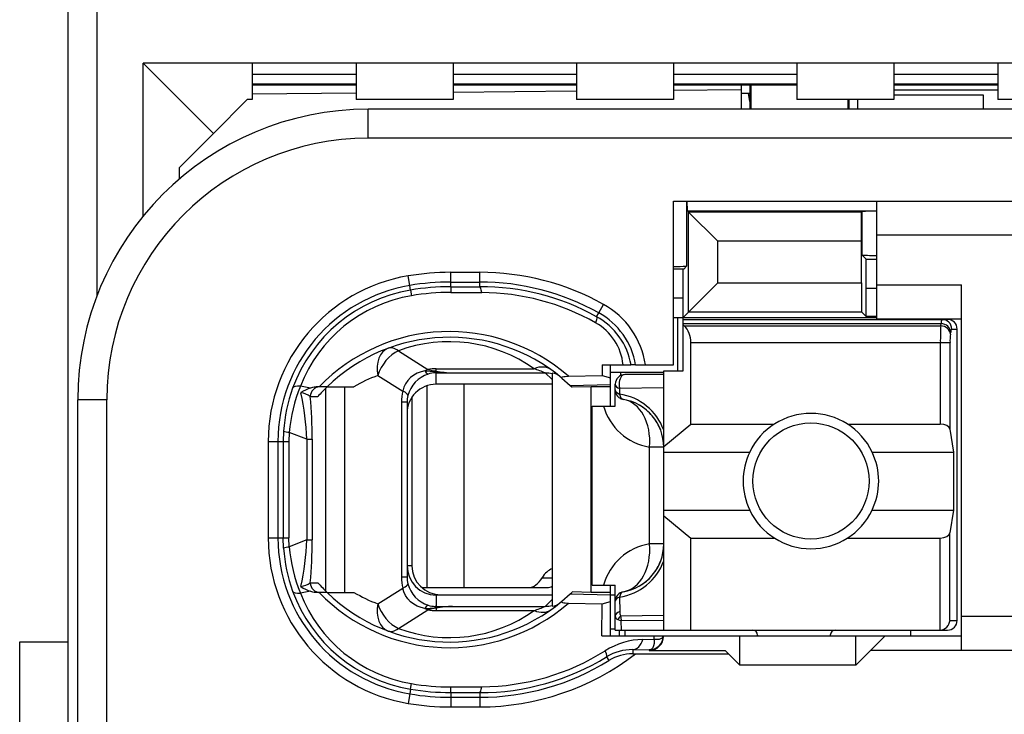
# Model space of a CAD drawing. Extents: x 0 to 188, y 0 to 176.
# Tile 16 of 35: x 0 to 10, y 96 to 103. Entities that reach past the tile are written whole.
import ezdxf

# ---------------------------------------------------------------- set-up
doc = ezdxf.new("R2010")
doc.units = 0
doc.header["$LTSCALE"] = 11.433915
doc.header["$MEASUREMENT"] = 0
doc.layers.get('0').update_dxf_attribs({"linetype": 'CONTINUOUS'})

msp = doc.modelspace()

# ---------------------------------------------------------------- linework, layer by layer
at = {"color": 7, "linetype": 'CONTINUOUS'}
for p, q in [((0.5001, 19.7018), (0.5001, 140.1005)), ((0.8002, 100.229), (0.8002, 106.075)), ((1.2753, 101.0479), (1.2753, 102.6268)), ((2.0002, 101.9019), (1.2753, 102.6268)), ((11.2251, 102.6268), (1.2753, 102.6268)), ((2.4001, 102.6268), (2.4001, 102.252)), ((3.4753, 102.6268), (3.4753, 102.252)), ((4.4751, 102.6268), (4.4751, 102.252)), ((5.7501, 102.6268), (5.7501, 102.252)), ((6.7502, 102.6268), (6.7502, 102.252)), ((8.0253, 102.6268), (8.0253, 102.252)), ((9.025, 102.6268), (9.025, 102.252)), ((10.1003, 102.6268), (10.1003, 102.252)), ((3.4753, 102.5097), (2.4001, 102.5097)), ((5.7501, 102.5097), (4.4751, 102.5097)), ((8.0253, 102.5097), (6.7502, 102.5097)), ((10.1003, 102.5097), (9.025, 102.5097)), ((3.4753, 102.4108), (2.4001, 102.4108)), ((3.4753, 102.4018), (2.4001, 102.4018)), ((5.7501, 102.4108), (4.4751, 102.4108)), ((5.7501, 102.4018), (4.4751, 102.4018)), ((8.0253, 102.4108), (6.7502, 102.4108)), ((8.0253, 102.4018), (6.7502, 102.4018)), ((7.4503, 102.4018), (7.4503, 102.1521)), ((7.5402, 102.4018), (7.5402, 102.1517)), ((7.5502, 102.4018), (7.5502, 102.1521)), ((10.1003, 102.4108), (9.025, 102.4108)), ((10.1003, 102.4018), (9.025, 102.4018)), ((3.4753, 102.3171), (2.4001, 102.3078)), ((5.7501, 102.3371), (4.4751, 102.326)), ((7.4503, 102.3519), (6.7502, 102.3457)), ((7.4503, 102.3178), (7.5402, 102.3178)), ((7.5402, 102.232), (7.5257, 102.3178)), ((9.025, 102.3519), (10.1003, 102.3519)), ((9.025, 102.3019), (9.95, 102.3019)), ((9.95, 102.3019), (9.95, 102.1521)), ((2.0002, 101.9019), (2.3502, 102.252)), ((2.4001, 102.252), (2.3502, 102.252)), ((4.4751, 102.252), (3.4753, 102.252)), ((6.7502, 102.252), (5.7501, 102.252)), ((9.025, 102.252), (8.0253, 102.252)), ((8.5503, 102.252), (8.5503, 102.1521)), ((8.5603, 102.252), (8.5603, 102.1521)), ((8.6502, 102.252), (8.6502, 102.1521)), ((10.8503, 102.252), (10.1003, 102.252)), ((3.6, 101.852), (3.6, 102.1521)), ((11.6002, 102.1521), (3.6, 102.1521)), ((1.6501, 101.5519), (2.0002, 101.9019)), ((11.9003, 101.852), (3.6, 101.852)), ((1.6501, 101.4317), (1.6501, 101.5519)), ((6.7502, 99.5121), (6.7502, 101.2019)), ((6.7502, 101.2019), (11.8, 101.2019)), ((6.8867, 101.2019), (6.8867, 100.5318)), ((6.896, 101.102), (6.8911, 101.2019)), ((8.85, 99.9868), (8.85, 101.2019)), ((6.896, 101.102), (6.9073, 101.0903)), ((6.896, 101.102), (8.85, 101.102)), ((6.9073, 100.0592), (6.9073, 101.0903)), ((6.9073, 101.0903), (7.2078, 100.7902)), ((8.6929, 101.0903), (6.9073, 101.0903)), ((8.6926, 100.7902), (8.6929, 101.0903)), ((8.6967, 101.0944), (8.6929, 101.0903)), ((8.6967, 101.0944), (8.6967, 100.6469)), ((7.2078, 100.3596), (7.2078, 100.7902)), ((8.6926, 100.7902), (7.2078, 100.7902)), ((8.6926, 100.3596), (8.6926, 100.7902)), ((11.8, 100.8519), (8.85, 100.8519)), ((8.7405, 100.6032), (8.6967, 100.6469)), ((8.7418, 100.3031), (8.7405, 100.6032)), ((8.7405, 100.6032), (8.85, 100.6032)), ((4.4503, 100.3186), (4.4503, 100.4678)), ((4.4503, 100.4678), (4.75, 100.4678)), ((4.75, 100.3193), (4.75, 100.4678)), ((6.8567, 100.5018), (6.7502, 100.5018)), ((6.8501, 100.2018), (6.8515, 100.5018)), ((6.8567, 100.5018), (6.8867, 100.5318)), ((4.0279, 100.332), (4.0114, 100.4309)), ((4.4503, 100.3675), (4.75, 100.3675)), ((6.8501, 100.002), (7.2078, 100.3596)), ((7.2078, 100.3596), (8.6926, 100.3596)), ((8.6926, 100.3596), (8.6929, 100.0592)), ((4.0362, 100.2841), (4.0279, 100.332)), ((4.0362, 100.2834), (4.0451, 100.2263)), ((4.4503, 100.3186), (4.75, 100.3193)), ((4.4503, 100.3182), (4.451, 100.26)), ((4.451, 100.26), (4.7707, 100.259)), ((8.7418, 100.0102), (8.7418, 100.3031)), ((8.7418, 100.3031), (8.85, 100.3031)), ((8.85, 100.3368), (9.7251, 100.3368)), ((9.7251, 96.5619), (9.7251, 100.3368)), ((6.8501, 100.2018), (6.7502, 100.2018)), ((6.8501, 99.4518), (6.8501, 100.2018)), ((5.9575, 100.0095), (5.9792, 100.0495)), ((5.9792, 100.0495), (6.0278, 100.1367)), ((6.9073, 100.0592), (8.6929, 100.0592)), ((8.7418, 100.0102), (8.6929, 100.0592)), ((6.7502, 100.002), (8.85, 100.002)), ((6.795, 99.4518), (6.795, 100.002)), ((6.8501, 99.982), (9.58, 99.982)), ((8.85, 100.0102), (8.7418, 100.0102)), ((8.85, 99.9868), (9.7251, 99.9868)), ((6.8501, 99.9375), (9.5143, 99.9375)), ((6.8601, 99.9155), (6.8501, 99.9238)), ((6.8601, 99.9155), (9.5108, 99.9155)), ((9.5108, 99.9155), (9.5143, 99.9375)), ((9.6104, 99.8287), (9.6138, 99.8511)), ((9.6238, 99.8821), (9.6803, 99.8821)), ((9.6803, 96.8719), (9.6803, 99.8821)), ((6.9301, 98.9004), (6.9301, 99.7422)), ((6.9301, 99.7422), (9.6059, 99.7422)), ((9.5063, 99.7422), (9.5063, 98.9004)), ((9.6059, 99.7422), (9.6059, 98.8481)), ((3.9101, 99.6564), (4.2157, 99.4656)), ((4.144, 99.4397), (4.1051, 99.4249)), ((4.185, 99.4494), (4.144, 99.4397)), ((4.185, 99.4494), (4.2911, 99.4449)), ((4.2911, 99.4449), (4.3001, 99.4483)), ((4.2911, 99.4449), (4.2911, 99.4294)), ((4.3052, 99.4432), (4.2911, 99.4449)), ((4.3001, 99.4483), (4.3001, 99.4725)), ((4.3001, 99.4725), (5.3122, 99.4725)), ((4.3052, 99.4432), (4.3004, 99.4298)), ((6.014, 99.5121), (6.0151, 99.4025)), ((6.014, 99.5121), (6.312, 99.5121)), ((6.0995, 99.437), (6.6503, 99.437)), ((6.1001, 99.087), (6.1001, 99.5121)), ((6.2045, 99.437), (6.2045, 99.4008)), ((6.3127, 99.5121), (6.3138, 99.5121)), ((6.3599, 99.5121), (6.3141, 99.5121)), ((6.3602, 99.5121), (6.7502, 99.5121)), ((6.6503, 96.772), (6.6503, 99.4518)), ((6.6503, 99.4518), (6.8501, 99.4518)), ((3.6979, 99.4022), (3.9552, 99.2413)), ((4.0069, 99.3505), (3.9838, 99.3168)), ((4.0355, 99.3798), (4.0069, 99.3505)), ((4.0686, 99.405), (4.0355, 99.3798)), ((4.1051, 99.4249), (4.0686, 99.405)), ((4.3001, 99.4294), (4.2911, 99.4294)), ((4.3001, 99.3119), (4.3001, 99.4294)), ((4.3001, 99.4294), (4.4699, 99.428)), ((4.4699, 99.428), (5.4256, 99.428)), ((5.5, 99.3591), (5.4256, 99.428)), ((5.5, 99.4263), (5.5, 97.0201)), ((5.5989, 99.3757), (5.6837, 99.3002)), ((5.6671, 99.3946), (6.0151, 99.4025)), ((6.0151, 99.4025), (6.1001, 99.3777)), ((6.6503, 99.4118), (6.25, 99.4118)), ((3.0044, 99.2723), (2.8983, 99.2926)), ((3.1739, 99.2844), (3.0809, 99.2844)), ((3.1618, 97.1737), (3.1618, 99.2723)), ((3.1742, 99.2844), (3.4519, 99.2844)), ((3.3561, 97.162), (3.3561, 99.2844)), ((3.9663, 99.2799), (3.9552, 99.2413)), ((3.9838, 99.3168), (3.9663, 99.2799)), ((4.2036, 99.2961), (4.2036, 97.2116)), ((5.5, 99.3119), (4.3001, 99.3119)), ((4.5854, 99.3119), (4.5854, 97.2116)), ((5.6837, 99.3002), (6.1001, 99.3092)), ((5.6837, 99.3002), (5.7002, 99.2844)), ((5.7005, 99.284), (5.7046, 99.2802)), ((5.9, 99.2844), (5.7046, 99.2802)), ((5.9, 97.162), (5.9, 99.2844)), ((6.1001, 99.2844), (5.9, 99.2844)), ((6.1501, 99.087), (6.1501, 99.3119)), ((6.1949, 99.2675), (6.1942, 99.2103)), ((6.6503, 99.2737), (6.1949, 99.2675)), ((0.6001, 82.3522), (0.6001, 99.1521)), ((0.9001, 99.1521), (0.6001, 99.1521)), ((0.9001, 92.4608), (0.9001, 99.1521)), ((3.0006, 99.1845), (3.0788, 99.1845)), ((3.9415, 99.1259), (3.9415, 97.3205)), ((4, 99.1259), (3.9415, 99.1259)), ((4, 99.1259), (4, 97.3205)), ((4.05, 99.1772), (4.05, 97.4369)), ((5.9103, 97.2371), (5.9103, 99.087)), ((5.9103, 99.087), (6.1501, 99.087)), ((2.725, 98.8281), (2.7212, 98.7219)), ((6.6503, 98.6696), (6.9301, 98.9004)), ((6.9301, 98.9004), (7.792, 98.9004)), ((8.5482, 98.9004), (9.5063, 98.9004)), ((9.6059, 98.8481), (9.6417, 98.6117)), ((2.5669, 98.7219), (2.5669, 97.7242)), ((2.5669, 98.7219), (2.7798, 98.7219)), ((2.6671, 98.7219), (2.6671, 97.7242)), ((2.7212, 98.7219), (2.7212, 97.7242)), ((2.7829, 98.815), (2.7798, 98.7219)), ((2.7798, 98.7219), (2.7798, 97.7242)), ((2.9658, 98.7433), (2.7829, 98.815)), ((2.9658, 98.7433), (2.9658, 97.7036)), ((2.9658, 98.7433), (3.0213, 98.7433)), ((3.0213, 98.7433), (3.0213, 97.7036)), ((6.5036, 97.6622), (6.5036, 98.662)), ((6.6503, 98.662), (6.5036, 98.662)), ((6.6503, 98.6117), (7.5381, 98.6117)), ((8.8021, 98.6117), (9.6417, 98.6117)), ((9.6417, 98.6117), (9.6417, 98.0123)), ((6.6503, 98.0123), (7.5381, 98.0123)), ((8.8021, 98.0123), (9.6417, 98.0123)), ((9.6417, 98.0123), (9.6059, 97.7759)), ((6.6503, 97.9544), (6.9301, 97.7236)), ((2.5669, 97.7242), (2.7798, 97.7242)), ((2.725, 97.6181), (2.7212, 97.7242)), ((2.7829, 97.6312), (2.7798, 97.7242)), ((2.9658, 97.7036), (2.7829, 97.6312)), ((2.9658, 97.7036), (3.0213, 97.7036)), ((6.9301, 96.772), (6.9301, 97.7236)), ((6.9301, 97.7236), (7.792, 97.7236)), ((8.5482, 97.7236), (9.5063, 97.7236)), ((9.5063, 96.772), (9.5063, 97.7236)), ((9.6059, 96.8719), (9.6059, 97.7759)), ((6.6503, 97.6622), (6.5036, 97.6622)), ((4.05, 97.4369), (4, 97.4369)), ((4, 97.3205), (3.9415, 97.3205)), ((5.3942, 97.3122), (5.5, 97.3122)), ((3.0006, 97.2619), (3.0788, 97.2619)), ((3.6979, 97.0442), (3.9552, 97.2047)), ((3.9663, 97.1662), (3.9552, 97.2047)), ((4.1516, 97.2116), (5.4459, 97.2116)), ((5.9103, 97.2371), (6.1501, 97.2371)), ((6.1001, 96.7121), (6.1001, 97.2371)), ((6.1501, 96.772), (6.1501, 97.2371)), ((3.0044, 97.1744), (2.8983, 97.1537)), ((3.1739, 97.162), (3.0809, 97.162)), ((3.1742, 97.162), (3.4519, 97.162)), ((3.9838, 97.1296), (3.9663, 97.1662)), ((4.0069, 97.0959), (3.9838, 97.1296)), ((4.0355, 97.0662), (4.0069, 97.0959)), ((4.3001, 97.1344), (4.3001, 97.0166)), ((5.5, 97.1344), (4.3001, 97.1344)), ((4.35, 97.1372), (5.5, 97.1372)), ((5.5989, 97.0704), (5.6837, 97.1461)), ((5.6837, 97.1461), (5.7002, 97.162)), ((5.6837, 97.1461), (6.1001, 97.1372)), ((5.7005, 97.162), (5.7046, 97.1662)), ((5.9, 97.162), (5.7046, 97.1662)), ((6.1001, 97.162), (5.9, 97.162)), ((6.1001, 97.1372), (6.1501, 97.1372)), ((6.1942, 97.1138), (6.1966, 96.9636)), ((4.0686, 97.0414), (4.0355, 97.0662)), ((4.1051, 97.0214), (4.0686, 97.0414)), ((4.144, 97.0063), (4.1051, 97.0214)), ((4.185, 96.9966), (4.144, 97.0063)), ((4.185, 96.9966), (4.2911, 97.0015)), ((4.2911, 97.0015), (4.2911, 97.0173)), ((4.3001, 97.0166), (4.2911, 97.0173)), ((4.3052, 97.0035), (4.2911, 97.0015)), ((4.2911, 97.0015), (4.3001, 96.998)), ((4.3001, 97.0166), (4.4699, 97.018)), ((4.3001, 96.998), (4.3001, 96.9739)), ((4.3052, 97.0035), (4.3004, 97.0166)), ((4.4699, 97.018), (5.4256, 97.018)), ((5.5, 97.0869), (5.4256, 97.018)), ((5.6671, 97.0518), (6.0151, 97.0435)), ((6.0119, 96.7121), (6.0151, 97.0435)), ((6.0151, 97.0435), (6.1001, 97.0683)), ((3.9101, 96.7899), (4.2157, 96.9808)), ((4.3001, 96.9739), (5.3122, 96.9739)), ((6.6503, 96.9229), (6.2056, 96.9181)), ((11.8, 96.9119), (9.7251, 96.9119)), ((6.1001, 96.7872), (6.1501, 96.7872)), ((6.1763, 96.8809), (6.2121, 96.8699)), ((6.6503, 96.8733), (6.2121, 96.8699)), ((6.2135, 96.772), (6.2121, 96.8699)), ((9.6059, 96.8719), (9.6803, 96.8719)), ((6.0119, 96.7121), (9.7251, 96.7121)), ((6.1504, 96.772), (9.58, 96.772)), ((6.1953, 96.7121), (6.1953, 96.772)), ((6.25, 96.772), (6.25, 96.7121)), ((6.5511, 96.6776), (6.5518, 96.7121)), ((6.6083, 96.6804), (6.6217, 96.6852)), ((6.6217, 96.6852), (6.6324, 96.6907)), ((6.6324, 96.6907), (6.6396, 96.6983)), ((6.6396, 96.6983), (6.6438, 96.7114)), ((7.4351, 96.4117), (7.4351, 96.7121)), ((7.6201, 96.7217), (7.6201, 96.7121)), ((8.3701, 96.7217), (8.3701, 96.7121)), ((8.6351, 96.4117), (8.6351, 96.7121)), ((8.9351, 96.7121), (8.7852, 96.5619)), ((9.2, 96.772), (9.2, 96.7121)), ((0.0003, 61.652), (0.0003, 96.6522)), ((0.0003, 96.6522), (0.5001, 96.6522)), ((6.4361, 96.6762), (6.5511, 96.6776)), ((6.5363, 96.5901), (6.5246, 96.577)), ((6.5449, 96.6094), (6.5363, 96.5901)), ((6.5501, 96.6342), (6.5449, 96.6094)), ((6.5515, 96.6549), (6.5501, 96.6342)), ((6.5511, 96.6776), (6.5918, 96.6783)), ((6.5511, 96.6776), (6.5515, 96.6549)), ((6.5918, 96.6783), (6.6083, 96.6804)), ((6.0609, 96.4971), (6.0847, 96.4585)), ((6.3306, 96.5708), (6.3306, 96.5267)), ((6.3306, 96.5708), (6.5001, 96.5681)), ((6.3306, 96.5267), (7.32, 96.5267)), ((6.5091, 96.5695), (6.5001, 96.5681)), ((6.5001, 96.5681), (6.5001, 96.5619)), ((6.5001, 96.5619), (7.2853, 96.5619)), ((6.5246, 96.577), (6.5091, 96.5695)), ((7.32, 96.5267), (7.2853, 96.5619)), ((7.32, 96.5267), (7.4351, 96.4117)), ((8.6351, 96.4117), (8.7852, 96.5619)), ((11.8, 96.5619), (8.7852, 96.5619)), ((8.6351, 96.4117), (7.4351, 96.4117)), ((4.0362, 96.1629), (4.0451, 96.2201)), ((4.4503, 96.1278), (4.451, 96.1863)), ((4.451, 96.1863), (4.7707, 96.1871)), ((4.0279, 96.114), (4.0114, 96.0155)), ((4.0362, 96.1623), (4.0279, 96.114)), ((4.4503, 96.1278), (4.4503, 95.9789)), ((4.4503, 96.1278), (4.75, 96.1271)), ((4.4503, 96.0789), (4.75, 96.0789)), ((4.75, 96.1271), (4.75, 95.9789)), ((4.4503, 95.9789), (4.75, 95.9789))]:
    msp.add_line(p, q, dxfattribs=at)
for centre, radius, start, end in [((3.6002, 99.152), 3.0001, 90.00237, 179.99763), ((3.6002, 99.152), 2.7, 90.0024, 179.9976), ((4.4511, 97.827), 2.6407, 90.01696, 99.58502), ((4.7499, 97.8361), 2.6317, 60.94959, 89.99742), ((6.7683, 102.5287), 2.0007, 269.48254, 273.39128), ((4.3005, 98.7216), 1.7336, 99.59901, 179.98798), ((4.4488, 97.8539), 2.5136, 89.96625, 99.63945), ((4.75, 97.8326), 2.5349, 60.99196, 89.99883), ((4.2999, 98.722), 1.6328, 99.58925, 180.00312), ((4.2977, 98.7317), 1.574, 99.56387, 159.99195), ((4.4488, 97.8294), 2.4892, 89.96462, 99.5409), ((4.7556, 97.8324), 2.4869, 61.09792, 90.12801), ((4.7562, 97.8336), 2.4254, 60.60863, 89.65697), ((4.296, 98.7469), 1.5005, 99.62283, 158.67229), ((5.6105, 99.3848), 0.7601, 9.63911, 60.98457), ((5.6115, 99.3851), 0.8592, 8.49965, 61.0161), ((5.6741, 99.4594), 0.5584, 5.41699, 60.80314), ((5.616, 99.3904), 0.7069, 9.91316, 61.14529), ((4.4373, 97.9844), 1.8711, 48.91041, 135.99152), ((6.7024, 99.7533), 0.2272, 357.20289, 45.80243), ((12.4038, 99.7599), 2.8975, 176.92151, 180.34948), ((4.4372, 97.9845), 1.8124, 50.13718, 134.17581), ((4.4373, 98.2391), 1.5122, 54.64692, 110.40313), ((10.2099, 99.7567), 0.6039, 173.15707, 181.3768), ((4.5191, 100.5586), 1.1317, 258.84207, 267.50996), ((4.5302, 100.9835), 1.5567, 261.6921, 267.78183), ((4.7547, 97.884), 1.6835, 66.51471, 70.65936), ((4.2245, 97.9871), 1.5099, 110.4118, 120.77615), ((4.3141, 99.1148), 0.3165, 107.53299, 165.30939), ((6.2501, 99.3119), 0.1, 90.04068, 179.95932), ((4.3233, 98.7202), 1.602, 159.92151, 176.14134), ((4.481, 98.6575), 1.7054, 158.13496, 174.70239), ((4.3704, 98.0461), 1.7216, 134.02668, 138.60913), ((4.3006, 99.0117), 0.3002, 90.0966, 180.16581), ((0.0579, 98.6174), 2.9107, 2.47934, 12.04395), ((-1.954, 98.7312), 4.9753, 0.1392, 5.22674), ((4.293, 99.1261), 0.293, 166.36603, 180.0308), ((6.1088, 98.641), 0.5757, 19.83788, 81.4724), ((6.1502, 98.6617), 0.5001, 0.03568, 80.41423), ((6.6033, 99.2529), 0.5993, 196.07886, 260.41981), ((6.1521, 98.6644), 0.4969, 40.10239, 60.36207), ((6.1427, 98.6578), 0.5083, 20.23, 39.99265), ((8.1701, 98.3118), 0.6995, 25.38521, 154.61479), ((8.1704, 98.312), 0.6997, 154.63731, 205.36269), ((8.1726, 98.312), 0.6972, 334.54104, 25.45896), ((8.1701, 98.3122), 0.6995, 205.38521, 334.61479), ((4.3004, 97.7248), 1.7335, 180.0167, 260.4033), ((4.3005, 97.7245), 1.6333, 180.00782, 260.39486), ((0.0606, 97.8289), 2.908, 347.95246, 357.52943), ((-1.9532, 97.7151), 4.9745, 354.77297, 359.86705), ((4.3327, 97.7277), 1.6114, 183.89848, 200.02926), ((4.4801, 97.7887), 1.7045, 185.30112, 201.8712), ((6.6041, 97.0705), 0.6002, 99.64097, 163.87963), ((6.1502, 97.662), 0.5001, 279.58452, 0.02247), ((4.35, 97.4372), 0.3, 180.05534, 270.01206), ((6.1093, 97.6824), 0.5749, 278.49109, 340.23043), ((6.1427, 97.6658), 0.5083, 320.00677, 339.76968), ((6.1512, 97.6609), 0.4987, 299.63781, 319.80876), ((2.8679, 97.4539), 0.2341, 278.97782, 304.62591), ((4.2986, 97.7155), 1.5752, 200.03604, 260.4101), ((4.2955, 97.6988), 1.4998, 201.31295, 260.39192), ((3.0808, 97.4043), 0.2423, 251.60282, 270.00489), ((4.4373, 98.4624), 1.8714, 224.01659, 311.08148), ((4.4374, 98.4617), 1.8124, 225.81605, 309.85444), ((4.211, 98.4311), 1.4788, 239.11459, 249.69746), ((4.5324, 95.3656), 1.6536, 92.16646, 97.89695), ((5.4818, 97.1698), 0.1508, 276.94593, 309.75035), ((4.4372, 98.2082), 1.513, 249.61305, 305.3369), ((6.4515, 95.9194), 0.757, 91.16965, 122.31932), ((4.7496, 98.6157), 2.6367, 270.00981, 307.60409), ((4.7557, 98.6142), 2.4871, 269.86997, 301.65392), ((4.7541, 98.6183), 2.4313, 270.39171, 302.11945), ((6.3231, 96.0682), 0.5027, 89.13921, 121.43696), ((6.3265, 96.0642), 0.4626, 89.48783, 121.51969), ((4.7497, 98.6158), 2.5369, 270.0065, 301.74943), ((4.4486, 98.6141), 2.4278, 260.43353, 270.05568), ((4.4499, 98.6299), 2.551, 260.47946, 270.00989), ((4.4518, 98.6514), 2.5236, 260.5196, 269.96518), ((4.452, 98.6537), 2.6748, 260.51749, 269.96285)]:
    msp.add_arc(centre, radius, start, end, dxfattribs=at)
for points in [[(8.5637, 102.2526), (8.5624, 102.2458), (8.5613, 102.2389), (8.5603, 102.232)], [(8.85, 101.0996), (8.799, 101.0999), (8.7477, 101.0986), (8.6967, 101.0948)], [(8.6967, 100.6469), (8.7477, 100.6428), (8.799, 100.6414), (8.85, 100.6417)], [(4.451, 100.26), (4.3149, 100.2604), (4.1792, 100.2487), (4.0451, 100.2263)], [(4.7707, 100.259), (4.7652, 100.2965), (4.7579, 100.3182), (4.75, 100.3193)], [(9.5232, 99.982), (9.5173, 99.9679), (9.5143, 99.9531), (9.5149, 99.9379)], [(9.6238, 99.8821), (9.6238, 99.9372), (9.5793, 99.982), (9.5242, 99.982)], [(9.6803, 99.8821), (9.6803, 99.9372), (9.6355, 99.982), (9.58, 99.982)], [(9.6104, 99.8287), (9.608, 99.8752), (9.5642, 99.9134), (9.5108, 99.9155)], [(9.6138, 99.8511), (9.6114, 99.8976), (9.5676, 99.9358), (9.5143, 99.9375)], [(9.6228, 99.8821), (9.6169, 99.8728), (9.6142, 99.8621), (9.6145, 99.8511)], [(3.8054, 99.6833), (3.7175, 99.6506), (3.6731, 99.5348), (3.6979, 99.4022)], [(3.9101, 99.6564), (3.8168, 99.6147), (3.733, 99.5138), (3.6979, 99.4022)], [(3.9101, 99.6564), (3.8722, 99.685), (3.8357, 99.6943), (3.8054, 99.6833)], [(4.2157, 99.4656), (4.2053, 99.4611), (4.195, 99.4556), (4.185, 99.4494)], [(4.1857, 99.4497), (4.1919, 99.4349), (4.2036, 99.4229), (4.2184, 99.416)], [(4.2153, 99.4656), (4.2432, 99.4573), (4.2715, 99.4514), (4.3001, 99.4487)], [(4.3001, 99.4725), (4.2718, 99.4725), (4.2436, 99.4704), (4.2157, 99.4656)], [(5.4855, 99.4628), (5.4404, 99.4949), (5.3777, 99.4986), (5.3122, 99.4725)], [(4.2911, 99.4294), (4.2663, 99.4284), (4.2422, 99.4242), (4.2188, 99.4167)], [(5.5, 99.4194), (5.4759, 99.4253), (5.4508, 99.4284), (5.4256, 99.428)], [(5.5782, 99.3929), (5.5558, 99.4108), (5.5286, 99.4225), (5.5, 99.4263)], [(2.8983, 99.2926), (2.8549, 99.2954), (2.8259, 99.2871), (2.8187, 99.2702)], [(3.0044, 99.2723), (2.9692, 99.2609), (2.9355, 99.2451), (2.9048, 99.2248)], [(3.0991, 99.2844), (3.0447, 99.2844), (3.0006, 99.2396), (3.0006, 99.1845)], [(3.0809, 99.2844), (3.055, 99.284), (3.0292, 99.2799), (3.0044, 99.2723)], [(3.9552, 99.2413), (3.9459, 99.2034), (3.9415, 99.1648), (3.9415, 99.1259)], [(4.0083, 99.1951), (4.01, 99.2072), (3.9911, 99.2241), (3.9552, 99.2413)], [(6.1501, 99.3119), (6.1501, 99.294), (6.167, 99.2775), (6.1949, 99.2675)], [(6.1501, 99.2537), (6.1501, 99.2361), (6.1666, 99.22), (6.1942, 99.2103)], [(6.1501, 99.2537), (6.1501, 99.2299), (6.1584, 99.2072), (6.1739, 99.1889)], [(3.001, 99.1851), (2.972, 99.2048), (2.9393, 99.2182), (2.9045, 99.2241)], [(6.1739, 99.1889), (6.1815, 99.18), (6.1904, 99.1724), (6.2008, 99.1665)], [(6.1942, 99.2103), (6.1994, 99.1793), (6.2142, 99.1583), (6.2335, 99.1548)], [(6.2008, 99.1665), (6.2107, 99.161), (6.2217, 99.1569), (6.2335, 99.1548)], [(6.5036, 98.662), (6.5249, 98.9135), (6.4088, 99.1252), (6.2335, 99.1548)], [(2.7247, 98.8274), (2.7433, 98.8205), (2.7629, 98.8163), (2.7829, 98.8157)], [(9.6059, 98.8481), (9.6014, 98.8777), (9.5584, 98.9004), (9.5063, 98.9004)], [(9.5063, 97.7236), (9.5584, 97.7236), (9.6014, 97.7463), (9.6059, 97.7759)], [(2.7829, 97.6305), (2.7629, 97.6298), (2.7433, 97.6257), (2.7247, 97.6188)], [(6.2335, 97.1689), (6.4088, 97.1985), (6.5249, 97.4101), (6.5036, 97.6622)], [(4.0004, 97.4356), (4, 97.2695), (4.134, 97.1344), (4.3001, 97.1344)], [(5.5004, 97.4059), (5.4594, 97.3935), (5.4218, 97.3605), (5.3942, 97.3122)], [(3.9415, 97.3205), (3.9415, 97.2812), (3.9459, 97.2426), (3.9552, 97.2047)], [(4, 97.3205), (4, 97.2971), (4.0028, 97.2736), (4.0083, 97.2516)], [(5.2544, 97.2116), (5.3078, 97.2137), (5.3584, 97.2502), (5.3942, 97.3122)], [(2.9048, 97.222), (2.9355, 97.2013), (2.9692, 97.1854), (3.0044, 97.1737)], [(3.0006, 97.2619), (3.0006, 97.2068), (3.0447, 97.162), (3.0991, 97.162)], [(3.0788, 97.2619), (3.1091, 97.2275), (3.1408, 97.1944), (3.1739, 97.162)], [(3.9552, 97.2047), (3.9911, 97.2226), (4.01, 97.2392), (4.0083, 97.2516)], [(4.008, 97.2509), (4.0355, 97.1461), (4.1151, 97.0621), (4.2188, 97.0297)], [(5.4459, 97.2116), (5.4642, 97.2123), (5.4824, 97.2171), (5.4997, 97.2254)], [(2.8187, 97.1758), (2.8259, 97.1593), (2.8549, 97.151), (2.8983, 97.1537)], [(6.2335, 97.1689), (6.1852, 97.1606), (6.1501, 97.1193), (6.1501, 97.0704)], [(6.1942, 97.1138), (6.1666, 97.1041), (6.1501, 97.0876), (6.1501, 97.0704)], [(6.2335, 97.1689), (6.2142, 97.1654), (6.1994, 97.1448), (6.1942, 97.1138)], [(3.6979, 97.0442), (3.6731, 96.9119), (3.7175, 96.7955), (3.8054, 96.7631)], [(3.6979, 97.0442), (3.733, 96.9326), (3.8168, 96.832), (3.9101, 96.7899)], [(4.185, 96.9966), (4.195, 96.9904), (4.2053, 96.9856), (4.2157, 96.9808)], [(4.2184, 97.0304), (4.2036, 97.0235), (4.1919, 97.0111), (4.1857, 96.9966)], [(4.3001, 96.998), (4.2715, 96.9946), (4.2432, 96.9891), (4.2153, 96.9808)], [(4.2188, 97.0297), (4.2422, 97.0221), (4.2663, 97.018), (4.2911, 97.0173)], [(4.4699, 97.018), (4.4131, 97.0159), (4.3563, 97.0091), (4.3001, 96.998)], [(5.3122, 96.9739), (5.3505, 96.987), (5.3884, 97.0021), (5.4256, 97.018)], [(5.4256, 97.018), (5.4508, 97.018), (5.4759, 97.0208), (5.5, 97.027)], [(4.2157, 96.9808), (4.2436, 96.976), (4.2718, 96.9739), (4.3001, 96.9739)], [(5.3122, 96.9739), (5.3777, 96.9477), (5.4404, 96.9512), (5.4855, 96.9836)], [(6.1501, 96.9174), (6.1494, 96.9009), (6.1601, 96.8857), (6.1763, 96.8816)], [(6.1966, 96.9636), (6.1677, 96.9533), (6.1501, 96.936), (6.1501, 96.9174)], [(6.2056, 96.9181), (6.1935, 96.9078), (6.1835, 96.8954), (6.1763, 96.8816)], [(6.1966, 96.9636), (6.1956, 96.9477), (6.1987, 96.9319), (6.2056, 96.9181)], [(6.2056, 96.9181), (6.2063, 96.9016), (6.2083, 96.8857), (6.2121, 96.8699)], [(3.8054, 96.7631), (3.8357, 96.7521), (3.8722, 96.761), (3.9101, 96.7899)], [(9.5063, 96.772), (9.559, 96.7775), (9.6007, 96.8196), (9.6062, 96.8719)], [(9.58, 96.772), (9.6355, 96.772), (9.6803, 96.8168), (9.6803, 96.8719)], [(6.5001, 96.5681), (6.5794, 96.5681), (6.6438, 96.6329), (6.6438, 96.7121)], [(7.6201, 96.7217), (7.6201, 96.7493), (7.5977, 96.772), (7.5702, 96.772)], [(8.4201, 96.772), (8.3925, 96.772), (8.3701, 96.7493), (8.3701, 96.7217)], [(6.3306, 96.5708), (6.3744, 96.5715), (6.4147, 96.6122), (6.4361, 96.6762)], [(4.75, 96.1271), (4.7579, 96.1278), (4.7652, 96.1498), (4.7707, 96.1871)]]:
    msp.add_open_spline(points, degree=3, dxfattribs=at)
for points, knots in [([(5.9575, 100.0095), (5.9586, 100.0085), (5.9603, 100.004), (5.9603, 100.004), (5.9603, 100.004), (5.9603, 99.9972), (5.9603, 99.9972), (5.9603, 99.9972), (5.9568, 99.9782), (5.9568, 99.9782), (5.9568, 99.9782), (5.9465, 99.9469), (5.9465, 99.9469)], [0, 0, 0, 0, 1, 1, 1, 2, 2, 2, 3, 3, 3, 4, 4, 4, 4]), ([(5.5989, 99.3757), (5.5989, 99.3757), (5.5961, 99.3791), (5.5961, 99.3791), (5.5958, 99.3808), (5.5961, 99.3822), (5.5961, 99.3822), (5.5968, 99.3832), (5.5989, 99.3853), (5.5989, 99.3853), (5.5989, 99.3853), (5.6041, 99.3874), (5.6041, 99.3874), (5.6041, 99.3874), (5.6196, 99.3912), (5.6196, 99.3912), (5.6196, 99.3912), (5.634, 99.3929), (5.634, 99.3929), (5.634, 99.3929), (5.6671, 99.3946), (5.6671, 99.3946)], [0, 0, 0, 0, 1, 1, 1, 2, 2, 2, 3, 3, 3, 4, 4, 4, 5, 5, 5, 6, 6, 6, 7, 7, 7, 7]), ([(6.25, 99.4118), (6.2162, 99.4118), (6.1887, 99.3671), (6.1887, 99.3119), (6.1887, 99.2964), (6.1908, 99.2813), (6.1949, 99.2675)], [0, 0, 0, 0, 1, 1, 1, 2, 2, 2, 2]), ([(8.7701, 98.312), (8.7701, 98.6434), (8.5014, 98.9121), (8.1703, 98.9121), (7.8389, 98.9121), (7.5702, 98.6434), (7.5702, 98.312), (7.5702, 97.9806), (7.8389, 97.7119), (8.1703, 97.7119), (8.5014, 97.7119), (8.7701, 97.9806), (8.7701, 98.312), (8.7701, 98.312), (8.7701, 98.312), (8.7701, 98.312)], [0, 0, 0, 0, 1, 1, 1, 2, 2, 2, 3, 3, 3, 4, 4, 4, 5, 5, 5, 5]), ([(5.5989, 97.0704), (5.5989, 97.0704), (5.5961, 97.0669), (5.5961, 97.0669), (5.5958, 97.0655), (5.5961, 97.0642), (5.5961, 97.0642), (5.5968, 97.0628), (5.5989, 97.0614), (5.5989, 97.0614), (5.5989, 97.0614), (5.6041, 97.0587), (5.6041, 97.0587), (5.6041, 97.0587), (5.6196, 97.0552), (5.6196, 97.0552), (5.6196, 97.0552), (5.634, 97.0538), (5.634, 97.0538), (5.634, 97.0538), (5.6671, 97.0518), (5.6671, 97.0518)], [0, 0, 0, 0, 1, 1, 1, 2, 2, 2, 3, 3, 3, 4, 4, 4, 5, 5, 5, 6, 6, 6, 7, 7, 7, 7]), ([(6.5001, 96.5619), (6.5814, 96.5619), (6.6476, 96.628), (6.6476, 96.7093), (6.6476, 96.71), (6.6476, 96.7114), (6.6476, 96.7121)], [0, 0, 0, 0, 1, 1, 1, 2, 2, 2, 2]), ([(6.0609, 96.4971), (6.0619, 96.4985), (6.0633, 96.5026), (6.0633, 96.5026), (6.0633, 96.5026), (6.063, 96.5095), (6.063, 96.5095), (6.063, 96.5095), (6.0585, 96.5281), (6.0585, 96.5281), (6.0585, 96.5281), (6.0468, 96.5591), (6.0468, 96.5591)], [0, 0, 0, 0, 1, 1, 1, 2, 2, 2, 3, 3, 3, 4, 4, 4, 4])]:
    msp.add_open_spline(points, degree=3, knots=knots, dxfattribs=at)

doc.saveas('drawing.dxf')
